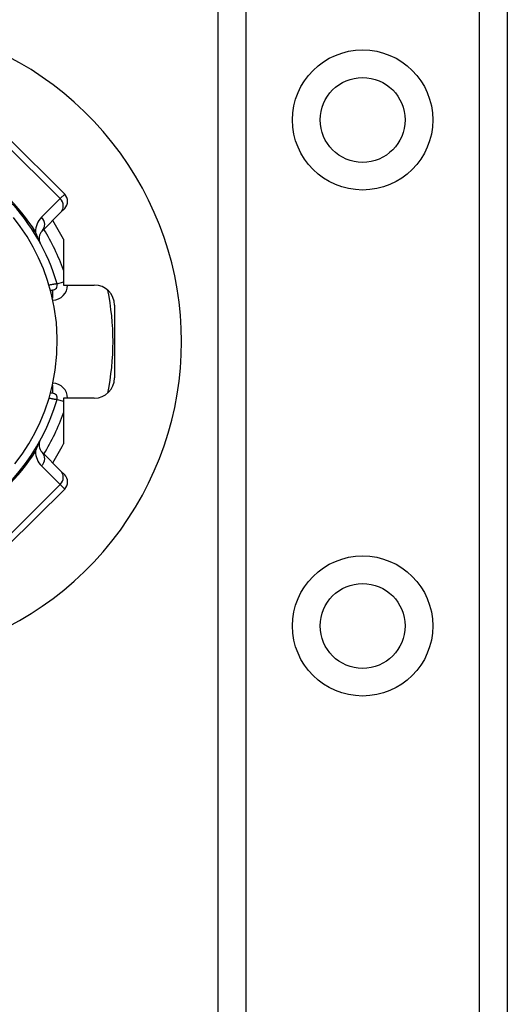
# Model space of a CAD drawing. Header units: inches. Extents: x 6 to 216, y 11 to 118.
# Tile 90 of 212: x 7.284 to 8.231, y 74.24 to 76.155. Entities that reach past the tile are written whole.
import ezdxf

# ---------------------------------------------------------------- set-up
doc = ezdxf.new("R2010")
doc.units = ezdxf.units.IN
doc.header["$MEASUREMENT"] = 0
doc.layers.add('Visible Edges(ANSI)', color=7, linetype='Continuous', lineweight=25)
doc.layers.add('Visible Tangent Edges(ANSI)', color=7, linetype='Continuous', lineweight=25)

msp = doc.modelspace()

# ---------------------------------------------------------------- linework, layer by layer
at = {"layer": 'Visible Edges(ANSI)'}
for p, q in [((7.6692, 21.4993), (7.6692, 78.2552)), ((8.2312, 78.2552), (8.2312, 21.4993)), ((7.3713, 75.8155), (7.2599, 75.9268)), ((7.3713, 75.7876), (7.3635, 75.7798)), ((7.3273, 75.7436), (7.3635, 75.7798)), ((7.3689, 75.7278), (7.3689, 75.6387)), ((7.3437, 75.6291), (7.3476, 75.6291)), ((7.3689, 75.6387), (7.4288, 75.6387)), ((7.4682, 75.5994), (7.4682, 75.4581)), ((7.3476, 75.4283), (7.3437, 75.4283)), ((7.3689, 75.4187), (7.3689, 75.3297)), ((7.4288, 75.4187), (7.3689, 75.4187)), ((7.3635, 75.2776), (7.3273, 75.3138)), ((7.3635, 75.2776), (7.3713, 75.2698)), ((7.2599, 75.1306), (7.3713, 75.242))]:
    msp.add_line(p, q, dxfattribs=at)
at = {"layer": 'Visible Edges(ANSI)', "flags": 128}
msp.add_lwpolyline([(7.2748, 75.2912), (7.2885, 75.3097), (7.3017, 75.3301), (7.3133, 75.3508), (7.3236, 75.372), (7.3328, 75.3943), (7.3409, 75.4185), (7.3478, 75.4448), (7.353, 75.4734), (7.3563, 75.504), (7.357, 75.5351), (7.3552, 75.5662), (7.3511, 75.5959), (7.3453, 75.6231), (7.3381, 75.6479), (7.3299, 75.6706), (7.3206, 75.6919), (7.3102, 75.7125), (7.2982, 75.7331), (7.2851, 75.7525), (7.2718, 75.77)], dxfattribs=at)
at = {"layer": 'Visible Edges(ANSI)'}
for centre in [(7.9502, 75.9599), (7.9502, 74.9757)]:
    msp.add_circle(centre, 0.0825, dxfattribs=at)
for centre, radius, start, end in [((6.9732, 75.5287), 0.625, 244.8704, 115.1296), ((6.9732, 75.5287), 0.3996, 16.3518, 70.8354), ((7.3574, 75.8016), 0.0197, 315, 45), ((6.9732, 75.5287), 0.4429, 26.7049, 32.1604), ((7.3412, 75.7297), 0.0197, 135, 208.6389), ((7.3476, 75.6386), 0.00945, 270, 16.3518), ((7.4288, 75.5994), 0.0394, 0, 90), ((6.9732, 75.5287), 0.4921, 348.2772, 11.7228), ((7.4288, 75.4581), 0.0394, 270, 0), ((7.3476, 75.4189), 0.00945, 343.6482, 90), ((6.9732, 75.5287), 0.3996, 253.8612, 343.6482), ((7.3412, 75.3278), 0.0197, 151.3611, 225), ((6.9732, 75.5287), 0.4429, 327.8396, 333.2951), ((7.3574, 75.2559), 0.0197, 315, 45)]:
    msp.add_arc(centre, radius, start, end, dxfattribs=at)
at = {"layer": 'Visible Tangent Edges(ANSI)'}
for p, q in [((7.723, 78.2552), (7.723, 21.4993)), ((8.1773, 21.4993), (8.1773, 78.2552)), ((7.2513, 75.9181), (7.3626, 75.8068)), ((7.3626, 75.8068), (7.3264, 75.7706)), ((7.3626, 75.8068), (7.3713, 75.8155)), ((7.3476, 75.6291), (7.3476, 75.6135)), ((7.3566, 75.6412), (7.3689, 75.6448)), ((7.3476, 75.4439), (7.3476, 75.4283)), ((7.3566, 75.4162), (7.3689, 75.4126)), ((7.3264, 75.2869), (7.3626, 75.2507)), ((7.3626, 75.2507), (7.2513, 75.1393)), ((7.3713, 75.242), (7.3626, 75.2507))]:
    msp.add_line(p, q, dxfattribs=at)
at = {"layer": 'Visible Tangent Edges(ANSI)', "flags": 128}
for points in [[(7.3239, 75.7203), (7.323, 75.722), (7.3224, 75.7233), (7.3219, 75.7244), (7.3214, 75.7254), (7.321, 75.7265), (7.3205, 75.7274), (7.3201, 75.7284), (7.3197, 75.7293), (7.3194, 75.7302), (7.319, 75.7311), (7.3186, 75.732), (7.3183, 75.7329), (7.318, 75.7337), (7.3177, 75.7345), (7.3173, 75.7354), (7.317, 75.7362), (7.3167, 75.737), (7.3165, 75.7378), (7.3162, 75.7385), (7.3159, 75.7393), (7.3156, 75.7401), (7.3154, 75.7408), (7.3151, 75.7416), (7.3149, 75.7423)], [(7.3566, 75.6412), (7.3566, 75.6412), (7.3565, 75.6412), (7.3563, 75.6412), (7.3561, 75.6411), (7.3558, 75.6411), (7.3554, 75.641), (7.355, 75.641), (7.3545, 75.6409), (7.3539, 75.6408), (7.3533, 75.6407), (7.3526, 75.6406), (7.3519, 75.6404), (7.3512, 75.6403), (7.3504, 75.6402), (7.3496, 75.64), (7.3487, 75.6399), (7.3478, 75.6397), (7.3469, 75.6396), (7.3459, 75.6394), (7.345, 75.6393), (7.344, 75.6391), (7.343, 75.6389), (7.342, 75.6387), (7.341, 75.6386)], [(7.341, 75.4189), (7.342, 75.4187), (7.343, 75.4185), (7.344, 75.4184), (7.345, 75.4182), (7.3459, 75.418), (7.3469, 75.4179), (7.3478, 75.4177), (7.3487, 75.4176), (7.3495, 75.4174), (7.3504, 75.4173), (7.3512, 75.4171), (7.3519, 75.417), (7.3526, 75.4169), (7.3533, 75.4168), (7.3539, 75.4167), (7.3545, 75.4166), (7.355, 75.4165), (7.3554, 75.4164), (7.3558, 75.4164), (7.3561, 75.4163), (7.3563, 75.4163), (7.3565, 75.4163), (7.3566, 75.4162), (7.3566, 75.4162)], [(7.3149, 75.3152), (7.3151, 75.3159), (7.3154, 75.3166), (7.3156, 75.3174), (7.3159, 75.3182), (7.3162, 75.3189), (7.3165, 75.3197), (7.3167, 75.3205), (7.317, 75.3213), (7.3173, 75.3221), (7.3177, 75.3229), (7.318, 75.3238), (7.3183, 75.3246), (7.3186, 75.3255), (7.319, 75.3263), (7.3194, 75.3272), (7.3197, 75.3281), (7.3201, 75.3291), (7.3205, 75.33), (7.321, 75.331), (7.3214, 75.332), (7.3219, 75.3331), (7.3224, 75.3342), (7.323, 75.3355), (7.3239, 75.3372)]]:
    msp.add_lwpolyline(points, dxfattribs=at)
at = {"layer": 'Visible Tangent Edges(ANSI)'}
for centre in [(7.9502, 75.9599), (7.9502, 74.9757)]:
    msp.add_circle(centre, 0.1363, dxfattribs=at)
for centre, radius, start, end in [((6.9471, 75.5026), 0.439, 33.0901, 56.9099), ((7.3542, 75.7427), 0.0394, 135, 180.6587), ((6.9732, 75.5287), 0.4193, 19.3241, 31.4236), ((7.3476, 75.6386), 0.0291, 271.7673, 0.3097), ((7.3476, 75.4189), 0.0291, 359.6903, 88.2327), ((6.9732, 75.5287), 0.4193, 328.5764, 340.6759), ((6.9471, 75.5548), 0.439, 303.0901, 326.9099), ((7.3542, 75.3147), 0.0394, 179.3413, 225)]:
    msp.add_arc(centre, radius, start, end, dxfattribs=at)
for centre, major_axis, ratio, start_param, end_param in [((7.3496, 75.7937), (0.0139, -0.0139), 0.937622, 0, 1.570796), ((7.3134, 75.7575), (0.0139, -0.0139), 0.937622, 0, 1.570796), ((7.341, 75.7684), (-0.033, -0.0215), 0.48633, 0, 0.409204), ((7.341, 75.2891), (-0.033, 0.0215), 0.48633, 5.873981, 6.283185), ((7.3134, 75.2999), (0.0139, 0.0139), 0.937622, 4.712389, 6.283185), ((7.3496, 75.2637), (0.0139, 0.0139), 0.937622, 4.712389, 6.283185)]:
    msp.add_ellipse(centre, major_axis=major_axis, ratio=ratio, start_param=start_param, end_param=end_param, dxfattribs=at)

doc.saveas('drawing.dxf')
